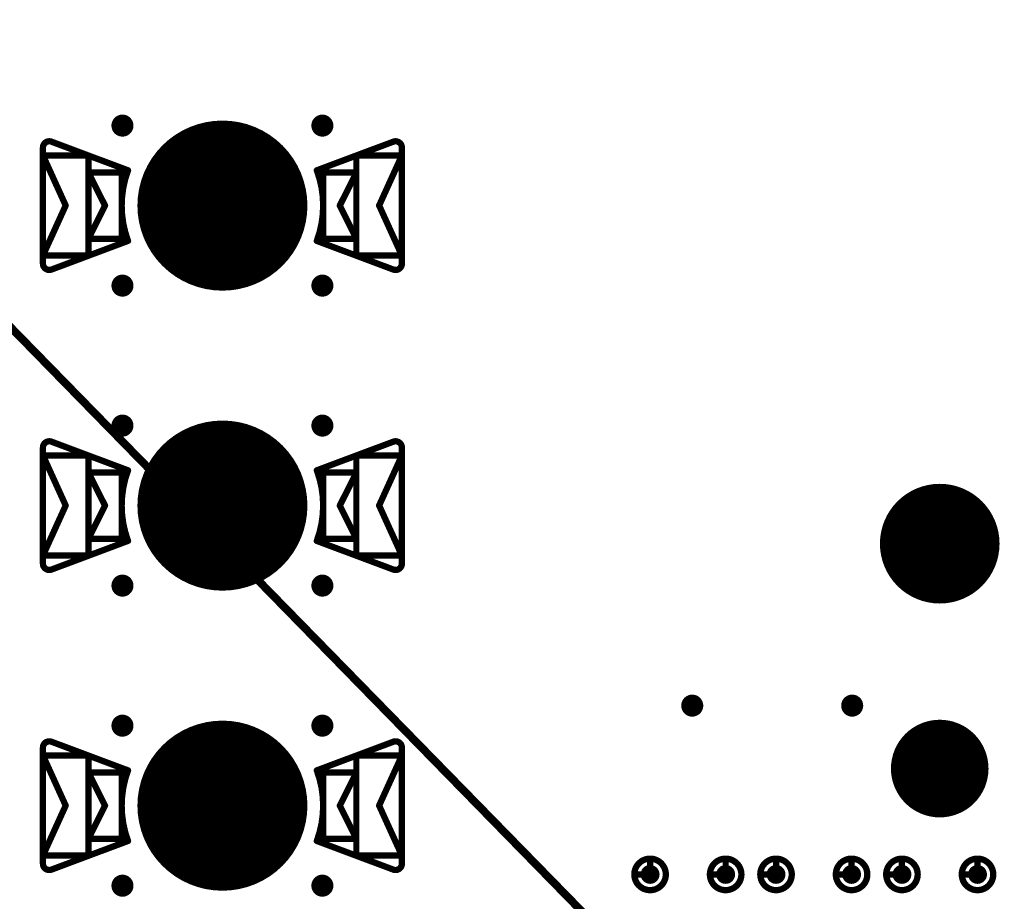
# Model space of a CAD drawing. Header units: millimetres. Extents: x 62 to 363, y 42 to 391.
# Tile 153 of 216: x 302 to 317, y 119 to 133. Entities that reach past the tile are written whole.
import ezdxf

# ---------------------------------------------------------------- set-up
doc = ezdxf.new("R2010")
doc.units = ezdxf.units.MM
for name, color, linetype in [('Mechanical8', 56, 'Continuous'), ('PadHoleLayer', 156, 'Continuous'), ('ViaHoleLayer', 16, 'Continuous')]:
    doc.layers.add(name, color=color, linetype=linetype)

# ---------------------------------------------------------------- blocks, each defined once
blk = doc.blocks.new('HARWIN_S9121_45R_56')
at = {"layer": 'Mechanical8'}
for points, const_width in [([(1.3, 0, 1), (-1.3, 0, 1)], 0.1), ([(-2.875, 0.921, 1), (-2.825, 0.921, 1)], 0.05), ([(-2.875, 0.921, 1), (-2.825, 0.921, 1)], 0.05), ([(-2.74, 1.015, 1), (-2.69, 1.015, 1)], 0.05), ([(-2.74, 1.015, 1), (-2.69, 1.015, 1)], 0.05), ([(2.69, 1.015, 1), (2.74, 1.015, 1)], 0.05), ([(2.69, 1.015, 1), (2.74, 1.015, 1)], 0.05), ([(2.825, 0.921, 1), (2.875, 0.921, 1)], 0.05), ([(2.825, 0.921, 1), (2.875, 0.921, 1)], 0.05), ([(-2.875, 0.791, 1), (-2.825, 0.791, 1)], 0.05), ([(-2.875, 0.791, 1), (-2.825, 0.791, 1)], 0.05), ([(-2.875, 0.791, 1), (-2.825, 0.791, 1)], 0.05), ([(-2.152, 0.791, 1), (-2.102, 0.791, 1)], 0.05), ([(-2.152, 0.791, 1), (-2.102, 0.791, 1)], 0.05), ([(2.103, 0.791, 1), (2.153, 0.791, 1)], 0.05), ([(2.103, 0.791, 1), (2.153, 0.791, 1)], 0.05), ([(2.825, 0.791, 1), (2.875, 0.791, 1)], 0.05), ([(2.825, 0.791, 1), (2.875, 0.791, 1)], 0.05), ([(2.825, 0.791, 1), (2.875, 0.791, 1)], 0.05), ([(-2.152, 0.525, 1), (-2.102, 0.525, 1)], 0.05), ([(-2.152, 0.525, 1), (-2.102, 0.525, 1)], 0.05), ([(-2.152, 0.525, 1), (-2.102, 0.525, 1)], 0.05), ([(-1.625, 0.525, 1), (-1.575, 0.525, 1)], 0.05), ([(-1.625, 0.525, 1), (-1.575, 0.525, 1)], 0.05), ([(-1.524, 0.56, 1), (-1.474, 0.56, 1)], 0.05), ([(-1.524, 0.56, 1), (-1.474, 0.56, 1)], 0.05), ([(-0.025, 0.5, 1), (0.025, 0.5, 1)], 0.05), ([(-0.025, 0.5, 1), (0.025, 0.5, 1)], 0.05), ([(1.474, 0.56, 1), (1.524, 0.56, 1)], 0.05), ([(1.474, 0.56, 1), (1.524, 0.56, 1)], 0.05), ([(1.575, 0.525, 1), (1.625, 0.525, 1)], 0.05), ([(1.575, 0.525, 1), (1.625, 0.525, 1)], 0.05), ([(2.103, 0.525, 1), (2.153, 0.525, 1)], 0.05), ([(2.103, 0.525, 1), (2.153, 0.525, 1)], 0.05), ([(2.103, 0.525, 1), (2.153, 0.525, 1)], 0.05), ([(-2.514, -0.002, 1), (-2.464, -0.002, 1)], 0.05), ([(-2.514, -0.002, 1), (-2.464, -0.002, 1)], 0.05), ([(-1.889, 0, 1), (-1.839, 0, 1)], 0.05), ([(-1.889, 0, 1), (-1.839, 0, 1)], 0.05), ([(-1.325, 0, 1), (-1.275, 0, 1)], 0.05), ([(-0.525, 0, 1), (-0.475, 0, 1)], 0.05), ([(-0.525, 0, 1), (-0.475, 0, 1)], 0.05), ([(-0.025, 0, 1), (0.025, 0, 1)], 0.05), ([(-0.025, 0, 1), (0.025, 0, 1)], 0.05), ([(-0.025, 0, 1), (0.025, 0, 1)], 0.05), ([(-0.025, 0, 1), (0.025, 0, 1)], 0.05), ([(-0.025, 0, 1), (0.025, 0, 1)], 0.05), ([(-0.025, 0, 1), (0.025, 0, 1)], 0.05), ([(-0.025, 0, 1), (0.025, 0, 1)], 0.05), ([(-0.025, 0, 1), (0.025, 0, 1)], 0.05), ([(0.475, 0, 1), (0.525, 0, 1)], 0.05), ([(0.475, 0, 1), (0.525, 0, 1)], 0.05), ([(1.275, 0, 1), (1.325, 0, 1)], 0.05), ([(1.839, 0, 1), (1.889, 0, 1)], 0.05), ([(1.839, 0, 1), (1.889, 0, 1)], 0.05), ([(2.464, -0.002, 1), (2.514, -0.002, 1)], 0.05), ([(2.464, -0.002, 1), (2.514, -0.002, 1)], 0.05), ([(-0.025, -0.5, 1), (0.025, -0.5, 1)], 0.05), ([(-0.025, -0.5, 1), (0.025, -0.5, 1)], 0.05), ([(-2.152, -0.525, 1), (-2.102, -0.525, 1)], 0.05), ([(-2.152, -0.525, 1), (-2.102, -0.525, 1)], 0.05), ([(-2.152, -0.525, 1), (-2.102, -0.525, 1)], 0.05), ([(-1.625, -0.525, 1), (-1.575, -0.525, 1)], 0.05), ([(-1.625, -0.525, 1), (-1.575, -0.525, 1)], 0.05), ([(-1.524, -0.56, 1), (-1.474, -0.56, 1)], 0.05), ([(-1.524, -0.56, 1), (-1.474, -0.56, 1)], 0.05), ([(1.474, -0.56, 1), (1.524, -0.56, 1)], 0.05), ([(1.474, -0.56, 1), (1.524, -0.56, 1)], 0.05), ([(1.575, -0.525, 1), (1.625, -0.525, 1)], 0.05), ([(1.575, -0.525, 1), (1.625, -0.525, 1)], 0.05), ([(2.103, -0.525, 1), (2.153, -0.525, 1)], 0.05), ([(2.103, -0.525, 1), (2.153, -0.525, 1)], 0.05), ([(2.103, -0.525, 1), (2.153, -0.525, 1)], 0.05), ([(-2.875, -0.795, 1), (-2.825, -0.795, 1)], 0.05), ([(-2.875, -0.795, 1), (-2.825, -0.795, 1)], 0.05), ([(-2.875, -0.795, 1), (-2.825, -0.795, 1)], 0.05), ([(-2.152, -0.795, 1), (-2.102, -0.795, 1)], 0.05), ([(-2.152, -0.795, 1), (-2.102, -0.795, 1)], 0.05), ([(2.103, -0.795, 1), (2.153, -0.795, 1)], 0.05), ([(2.103, -0.795, 1), (2.153, -0.795, 1)], 0.05), ([(2.825, -0.795, 1), (2.875, -0.795, 1)], 0.05), ([(2.825, -0.795, 1), (2.875, -0.795, 1)], 0.05), ([(2.825, -0.795, 1), (2.875, -0.795, 1)], 0.05), ([(-2.875, -0.921, 1), (-2.825, -0.921, 1)], 0.05), ([(-2.875, -0.921, 1), (-2.825, -0.921, 1)], 0.05), ([(2.825, -0.921, 1), (2.875, -0.921, 1)], 0.05), ([(2.825, -0.921, 1), (2.875, -0.921, 1)], 0.05), ([(-2.74, -1.015, 1), (-2.69, -1.015, 1)], 0.05), ([(-2.74, -1.015, 1), (-2.69, -1.015, 1)], 0.05), ([(2.69, -1.015, 1), (2.74, -1.015, 1)], 0.05), ([(2.69, -1.015, 1), (2.74, -1.015, 1)], 0.05)]:
    blk.add_lwpolyline(points, format="xyb", close=True, dxfattribs=dict(at, const_width=const_width))
at = {"layer": 'Mechanical8', "const_width": 0.1}
for points in [[(-2.85, 0.921, -0.523343), (-2.715, 1.015)], [(2.715, 1.015, -0.523343), (2.85, 0.921)], [(-1.499, -0.56, -0.180829), (-1.499, 0.56)], [(1.499, 0.56, -0.180829), (1.499, -0.56)], [(-2.715, -1.015, -0.523343), (-2.85, -0.921)], [(2.85, -0.921, -0.523343), (2.715, -1.015)]]:
    blk.add_lwpolyline(points, format="xyb", dxfattribs=at)
for points in [[(-2.85, 0.921), (-2.85, -0.921)], [(-1.499, 0.56), (-2.715, 1.015)], [(2.715, 1.015), (1.499, 0.56)], [(2.85, 0.921), (2.85, -0.921)], [(-2.85, 0.791), (-2.85, -0.795)], [(-2.489, -0.002), (-2.85, 0.791)], [(-2.127, 0.791), (-2.85, 0.791)], [(-2.127, 0.791), (-2.127, -0.795)], [(2.128, 0.791), (2.128, -0.795)], [(2.85, 0.791), (2.128, 0.791)], [(2.85, 0.791), (2.489, -0.002)], [(2.85, 0.791), (2.85, -0.795)], [(-2.127, 0.525), (-2.127, -0.525)], [(-1.864, 0), (-2.127, 0.525)], [(-1.6, 0.525), (-2.127, 0.525)], [(-1.6, 0.525), (-1.6, -0.525)], [(0, 0.5), (0, 0)], [(0, 0.5), (0, 0)], [(1.6, 0.525), (1.6, -0.525)], [(2.128, 0.525), (1.6, 0.525)], [(2.128, 0.525), (1.864, 0)], [(2.128, 0.525), (2.128, -0.525)], [(-2.489, -0.002), (-2.85, -0.795)], [(-1.864, 0), (-2.127, -0.525)], [(0, 0), (-0.5, 0)], [(0, 0), (-0.5, 0)], [(0, 0), (0, -0.5)], [(0, 0), (0, -0.5)], [(0.5, 0), (0, 0)], [(0.5, 0), (0, 0)], [(2.128, -0.525), (1.864, 0)], [(2.85, -0.795), (2.489, -0.002)], [(-1.499, -0.56), (-2.715, -1.015)], [(-1.6, -0.525), (-2.127, -0.525)], [(2.715, -1.015), (1.499, -0.56)], [(2.128, -0.525), (1.6, -0.525)], [(-2.127, -0.795), (-2.85, -0.795)], [(2.85, -0.795), (2.128, -0.795)]]:
    blk.add_lwpolyline(points, dxfattribs=at)
at = {"layer": 'PadHoleLayer', "const_width": 1.3}
blk.add_lwpolyline([(-0.65, 0, 1), (0.65, 0, 1)], format="xyb", close=True, dxfattribs=at)
blk = doc.blocks.new('HARWIN_S9121_45R_60')
at = {"layer": 'Mechanical8'}
for points, const_width in [([(1.3, 0, 1), (-1.3, 0, 1)], 0.1), ([(-2.875, 0.921, 1), (-2.825, 0.921, 1)], 0.05), ([(-2.875, 0.921, 1), (-2.825, 0.921, 1)], 0.05), ([(-2.74, 1.015, 1), (-2.69, 1.015, 1)], 0.05), ([(-2.74, 1.015, 1), (-2.69, 1.015, 1)], 0.05), ([(2.69, 1.015, 1), (2.74, 1.015, 1)], 0.05), ([(2.69, 1.015, 1), (2.74, 1.015, 1)], 0.05), ([(2.825, 0.921, 1), (2.875, 0.921, 1)], 0.05), ([(2.825, 0.921, 1), (2.875, 0.921, 1)], 0.05), ([(-2.875, 0.791, 1), (-2.825, 0.791, 1)], 0.05), ([(-2.875, 0.791, 1), (-2.825, 0.791, 1)], 0.05), ([(-2.875, 0.791, 1), (-2.825, 0.791, 1)], 0.05), ([(-2.152, 0.791, 1), (-2.102, 0.791, 1)], 0.05), ([(-2.152, 0.791, 1), (-2.102, 0.791, 1)], 0.05), ([(2.103, 0.791, 1), (2.153, 0.791, 1)], 0.05), ([(2.103, 0.791, 1), (2.153, 0.791, 1)], 0.05), ([(2.825, 0.791, 1), (2.875, 0.791, 1)], 0.05), ([(2.825, 0.791, 1), (2.875, 0.791, 1)], 0.05), ([(2.825, 0.791, 1), (2.875, 0.791, 1)], 0.05), ([(-2.152, 0.525, 1), (-2.102, 0.525, 1)], 0.05), ([(-2.152, 0.525, 1), (-2.102, 0.525, 1)], 0.05), ([(-2.152, 0.525, 1), (-2.102, 0.525, 1)], 0.05), ([(-1.625, 0.525, 1), (-1.575, 0.525, 1)], 0.05), ([(-1.625, 0.525, 1), (-1.575, 0.525, 1)], 0.05), ([(-1.524, 0.56, 1), (-1.474, 0.56, 1)], 0.05), ([(-1.524, 0.56, 1), (-1.474, 0.56, 1)], 0.05), ([(-0.025, 0.5, 1), (0.025, 0.5, 1)], 0.05), ([(-0.025, 0.5, 1), (0.025, 0.5, 1)], 0.05), ([(1.474, 0.56, 1), (1.524, 0.56, 1)], 0.05), ([(1.474, 0.56, 1), (1.524, 0.56, 1)], 0.05), ([(1.575, 0.525, 1), (1.625, 0.525, 1)], 0.05), ([(1.575, 0.525, 1), (1.625, 0.525, 1)], 0.05), ([(2.103, 0.525, 1), (2.153, 0.525, 1)], 0.05), ([(2.103, 0.525, 1), (2.153, 0.525, 1)], 0.05), ([(2.103, 0.525, 1), (2.153, 0.525, 1)], 0.05), ([(-2.514, -0.002, 1), (-2.464, -0.002, 1)], 0.05), ([(-2.514, -0.002, 1), (-2.464, -0.002, 1)], 0.05), ([(-1.889, 0, 1), (-1.839, 0, 1)], 0.05), ([(-1.889, 0, 1), (-1.839, 0, 1)], 0.05), ([(-1.325, 0, 1), (-1.275, 0, 1)], 0.05), ([(-0.525, 0, 1), (-0.475, 0, 1)], 0.05), ([(-0.525, 0, 1), (-0.475, 0, 1)], 0.05), ([(-0.025, 0, 1), (0.025, 0, 1)], 0.05), ([(-0.025, 0, 1), (0.025, 0, 1)], 0.05), ([(-0.025, 0, 1), (0.025, 0, 1)], 0.05), ([(-0.025, 0, 1), (0.025, 0, 1)], 0.05), ([(-0.025, 0, 1), (0.025, 0, 1)], 0.05), ([(-0.025, 0, 1), (0.025, 0, 1)], 0.05), ([(-0.025, 0, 1), (0.025, 0, 1)], 0.05), ([(-0.025, 0, 1), (0.025, 0, 1)], 0.05), ([(0.475, 0, 1), (0.525, 0, 1)], 0.05), ([(0.475, 0, 1), (0.525, 0, 1)], 0.05), ([(1.275, 0, 1), (1.325, 0, 1)], 0.05), ([(1.839, 0, 1), (1.889, 0, 1)], 0.05), ([(1.839, 0, 1), (1.889, 0, 1)], 0.05), ([(2.464, -0.002, 1), (2.514, -0.002, 1)], 0.05), ([(2.464, -0.002, 1), (2.514, -0.002, 1)], 0.05), ([(-0.025, -0.5, 1), (0.025, -0.5, 1)], 0.05), ([(-0.025, -0.5, 1), (0.025, -0.5, 1)], 0.05), ([(-2.152, -0.525, 1), (-2.102, -0.525, 1)], 0.05), ([(-2.152, -0.525, 1), (-2.102, -0.525, 1)], 0.05), ([(-2.152, -0.525, 1), (-2.102, -0.525, 1)], 0.05), ([(-1.625, -0.525, 1), (-1.575, -0.525, 1)], 0.05), ([(-1.625, -0.525, 1), (-1.575, -0.525, 1)], 0.05), ([(-1.524, -0.56, 1), (-1.474, -0.56, 1)], 0.05), ([(-1.524, -0.56, 1), (-1.474, -0.56, 1)], 0.05), ([(1.474, -0.56, 1), (1.524, -0.56, 1)], 0.05), ([(1.474, -0.56, 1), (1.524, -0.56, 1)], 0.05), ([(1.575, -0.525, 1), (1.625, -0.525, 1)], 0.05), ([(1.575, -0.525, 1), (1.625, -0.525, 1)], 0.05), ([(2.103, -0.525, 1), (2.153, -0.525, 1)], 0.05), ([(2.103, -0.525, 1), (2.153, -0.525, 1)], 0.05), ([(2.103, -0.525, 1), (2.153, -0.525, 1)], 0.05), ([(-2.875, -0.795, 1), (-2.825, -0.795, 1)], 0.05), ([(-2.875, -0.795, 1), (-2.825, -0.795, 1)], 0.05), ([(-2.875, -0.795, 1), (-2.825, -0.795, 1)], 0.05), ([(-2.152, -0.795, 1), (-2.102, -0.795, 1)], 0.05), ([(-2.152, -0.795, 1), (-2.102, -0.795, 1)], 0.05), ([(2.103, -0.795, 1), (2.153, -0.795, 1)], 0.05), ([(2.103, -0.795, 1), (2.153, -0.795, 1)], 0.05), ([(2.825, -0.795, 1), (2.875, -0.795, 1)], 0.05), ([(2.825, -0.795, 1), (2.875, -0.795, 1)], 0.05), ([(2.825, -0.795, 1), (2.875, -0.795, 1)], 0.05), ([(-2.875, -0.921, 1), (-2.825, -0.921, 1)], 0.05), ([(-2.875, -0.921, 1), (-2.825, -0.921, 1)], 0.05), ([(2.825, -0.921, 1), (2.875, -0.921, 1)], 0.05), ([(2.825, -0.921, 1), (2.875, -0.921, 1)], 0.05), ([(-2.74, -1.015, 1), (-2.69, -1.015, 1)], 0.05), ([(-2.74, -1.015, 1), (-2.69, -1.015, 1)], 0.05), ([(2.69, -1.015, 1), (2.74, -1.015, 1)], 0.05), ([(2.69, -1.015, 1), (2.74, -1.015, 1)], 0.05)]:
    blk.add_lwpolyline(points, format="xyb", close=True, dxfattribs=dict(at, const_width=const_width))
at = {"layer": 'Mechanical8', "const_width": 0.1}
for points in [[(-2.85, 0.921, -0.523343), (-2.715, 1.015)], [(2.715, 1.015, -0.523343), (2.85, 0.921)], [(-1.499, -0.56, -0.180829), (-1.499, 0.56)], [(1.499, 0.56, -0.180829), (1.499, -0.56)], [(-2.715, -1.015, -0.523343), (-2.85, -0.921)], [(2.85, -0.921, -0.523343), (2.715, -1.015)]]:
    blk.add_lwpolyline(points, format="xyb", dxfattribs=at)
for points in [[(-2.85, 0.921), (-2.85, -0.921)], [(-1.499, 0.56), (-2.715, 1.015)], [(2.715, 1.015), (1.499, 0.56)], [(2.85, 0.921), (2.85, -0.921)], [(-2.85, 0.791), (-2.85, -0.795)], [(-2.489, -0.002), (-2.85, 0.791)], [(-2.127, 0.791), (-2.85, 0.791)], [(-2.127, 0.791), (-2.127, -0.795)], [(2.128, 0.791), (2.128, -0.795)], [(2.85, 0.791), (2.128, 0.791)], [(2.85, 0.791), (2.489, -0.002)], [(2.85, 0.791), (2.85, -0.795)], [(-2.127, 0.525), (-2.127, -0.525)], [(-1.864, 0), (-2.127, 0.525)], [(-1.6, 0.525), (-2.127, 0.525)], [(-1.6, 0.525), (-1.6, -0.525)], [(0, 0.5), (0, 0)], [(0, 0.5), (0, 0)], [(1.6, 0.525), (1.6, -0.525)], [(2.128, 0.525), (1.6, 0.525)], [(2.128, 0.525), (1.864, 0)], [(2.128, 0.525), (2.128, -0.525)], [(-2.489, -0.002), (-2.85, -0.795)], [(-1.864, 0), (-2.127, -0.525)], [(0, 0), (-0.5, 0)], [(0, 0), (-0.5, 0)], [(0, 0), (0, -0.5)], [(0, 0), (0, -0.5)], [(0.5, 0), (0, 0)], [(0.5, 0), (0, 0)], [(2.128, -0.525), (1.864, 0)], [(2.85, -0.795), (2.489, -0.002)], [(-1.499, -0.56), (-2.715, -1.015)], [(-1.6, -0.525), (-2.127, -0.525)], [(2.715, -1.015), (1.499, -0.56)], [(2.128, -0.525), (1.6, -0.525)], [(-2.127, -0.795), (-2.85, -0.795)], [(2.85, -0.795), (2.128, -0.795)]]:
    blk.add_lwpolyline(points, dxfattribs=at)
at = {"layer": 'PadHoleLayer', "const_width": 1.3}
blk.add_lwpolyline([(-0.65, 0, 1), (0.65, 0, 1)], format="xyb", close=True, dxfattribs=at)
blk = doc.blocks.new('HARWIN_S9121_45R_62')
at = {"layer": 'Mechanical8'}
for points, const_width in [([(1.3, 0, 1), (-1.3, 0, 1)], 0.1), ([(-2.875, 0.921, 1), (-2.825, 0.921, 1)], 0.05), ([(-2.875, 0.921, 1), (-2.825, 0.921, 1)], 0.05), ([(-2.74, 1.015, 1), (-2.69, 1.015, 1)], 0.05), ([(-2.74, 1.015, 1), (-2.69, 1.015, 1)], 0.05), ([(2.69, 1.015, 1), (2.74, 1.015, 1)], 0.05), ([(2.69, 1.015, 1), (2.74, 1.015, 1)], 0.05), ([(2.825, 0.921, 1), (2.875, 0.921, 1)], 0.05), ([(2.825, 0.921, 1), (2.875, 0.921, 1)], 0.05), ([(-2.875, 0.791, 1), (-2.825, 0.791, 1)], 0.05), ([(-2.875, 0.791, 1), (-2.825, 0.791, 1)], 0.05), ([(-2.875, 0.791, 1), (-2.825, 0.791, 1)], 0.05), ([(-2.152, 0.791, 1), (-2.102, 0.791, 1)], 0.05), ([(-2.152, 0.791, 1), (-2.102, 0.791, 1)], 0.05), ([(2.103, 0.791, 1), (2.153, 0.791, 1)], 0.05), ([(2.103, 0.791, 1), (2.153, 0.791, 1)], 0.05), ([(2.825, 0.791, 1), (2.875, 0.791, 1)], 0.05), ([(2.825, 0.791, 1), (2.875, 0.791, 1)], 0.05), ([(2.825, 0.791, 1), (2.875, 0.791, 1)], 0.05), ([(-2.152, 0.525, 1), (-2.102, 0.525, 1)], 0.05), ([(-2.152, 0.525, 1), (-2.102, 0.525, 1)], 0.05), ([(-2.152, 0.525, 1), (-2.102, 0.525, 1)], 0.05), ([(-1.625, 0.525, 1), (-1.575, 0.525, 1)], 0.05), ([(-1.625, 0.525, 1), (-1.575, 0.525, 1)], 0.05), ([(-1.524, 0.56, 1), (-1.474, 0.56, 1)], 0.05), ([(-1.524, 0.56, 1), (-1.474, 0.56, 1)], 0.05), ([(-0.025, 0.5, 1), (0.025, 0.5, 1)], 0.05), ([(-0.025, 0.5, 1), (0.025, 0.5, 1)], 0.05), ([(1.474, 0.56, 1), (1.524, 0.56, 1)], 0.05), ([(1.474, 0.56, 1), (1.524, 0.56, 1)], 0.05), ([(1.575, 0.525, 1), (1.625, 0.525, 1)], 0.05), ([(1.575, 0.525, 1), (1.625, 0.525, 1)], 0.05), ([(2.103, 0.525, 1), (2.153, 0.525, 1)], 0.05), ([(2.103, 0.525, 1), (2.153, 0.525, 1)], 0.05), ([(2.103, 0.525, 1), (2.153, 0.525, 1)], 0.05), ([(-2.514, -0.002, 1), (-2.464, -0.002, 1)], 0.05), ([(-2.514, -0.002, 1), (-2.464, -0.002, 1)], 0.05), ([(-1.889, 0, 1), (-1.839, 0, 1)], 0.05), ([(-1.889, 0, 1), (-1.839, 0, 1)], 0.05), ([(-1.325, 0, 1), (-1.275, 0, 1)], 0.05), ([(-0.525, 0, 1), (-0.475, 0, 1)], 0.05), ([(-0.525, 0, 1), (-0.475, 0, 1)], 0.05), ([(-0.025, 0, 1), (0.025, 0, 1)], 0.05), ([(-0.025, 0, 1), (0.025, 0, 1)], 0.05), ([(-0.025, 0, 1), (0.025, 0, 1)], 0.05), ([(-0.025, 0, 1), (0.025, 0, 1)], 0.05), ([(-0.025, 0, 1), (0.025, 0, 1)], 0.05), ([(-0.025, 0, 1), (0.025, 0, 1)], 0.05), ([(-0.025, 0, 1), (0.025, 0, 1)], 0.05), ([(-0.025, 0, 1), (0.025, 0, 1)], 0.05), ([(0.475, 0, 1), (0.525, 0, 1)], 0.05), ([(0.475, 0, 1), (0.525, 0, 1)], 0.05), ([(1.275, 0, 1), (1.325, 0, 1)], 0.05), ([(1.839, 0, 1), (1.889, 0, 1)], 0.05), ([(1.839, 0, 1), (1.889, 0, 1)], 0.05), ([(2.464, -0.002, 1), (2.514, -0.002, 1)], 0.05), ([(2.464, -0.002, 1), (2.514, -0.002, 1)], 0.05), ([(-0.025, -0.5, 1), (0.025, -0.5, 1)], 0.05), ([(-0.025, -0.5, 1), (0.025, -0.5, 1)], 0.05), ([(-2.152, -0.525, 1), (-2.102, -0.525, 1)], 0.05), ([(-2.152, -0.525, 1), (-2.102, -0.525, 1)], 0.05), ([(-2.152, -0.525, 1), (-2.102, -0.525, 1)], 0.05), ([(-1.625, -0.525, 1), (-1.575, -0.525, 1)], 0.05), ([(-1.625, -0.525, 1), (-1.575, -0.525, 1)], 0.05), ([(-1.524, -0.56, 1), (-1.474, -0.56, 1)], 0.05), ([(-1.524, -0.56, 1), (-1.474, -0.56, 1)], 0.05), ([(1.474, -0.56, 1), (1.524, -0.56, 1)], 0.05), ([(1.474, -0.56, 1), (1.524, -0.56, 1)], 0.05), ([(1.575, -0.525, 1), (1.625, -0.525, 1)], 0.05), ([(1.575, -0.525, 1), (1.625, -0.525, 1)], 0.05), ([(2.103, -0.525, 1), (2.153, -0.525, 1)], 0.05), ([(2.103, -0.525, 1), (2.153, -0.525, 1)], 0.05), ([(2.103, -0.525, 1), (2.153, -0.525, 1)], 0.05), ([(-2.875, -0.795, 1), (-2.825, -0.795, 1)], 0.05), ([(-2.875, -0.795, 1), (-2.825, -0.795, 1)], 0.05), ([(-2.875, -0.795, 1), (-2.825, -0.795, 1)], 0.05), ([(-2.152, -0.795, 1), (-2.102, -0.795, 1)], 0.05), ([(-2.152, -0.795, 1), (-2.102, -0.795, 1)], 0.05), ([(2.103, -0.795, 1), (2.153, -0.795, 1)], 0.05), ([(2.103, -0.795, 1), (2.153, -0.795, 1)], 0.05), ([(2.825, -0.795, 1), (2.875, -0.795, 1)], 0.05), ([(2.825, -0.795, 1), (2.875, -0.795, 1)], 0.05), ([(2.825, -0.795, 1), (2.875, -0.795, 1)], 0.05), ([(-2.875, -0.921, 1), (-2.825, -0.921, 1)], 0.05), ([(-2.875, -0.921, 1), (-2.825, -0.921, 1)], 0.05), ([(2.825, -0.921, 1), (2.875, -0.921, 1)], 0.05), ([(2.825, -0.921, 1), (2.875, -0.921, 1)], 0.05), ([(-2.74, -1.015, 1), (-2.69, -1.015, 1)], 0.05), ([(-2.74, -1.015, 1), (-2.69, -1.015, 1)], 0.05), ([(2.69, -1.015, 1), (2.74, -1.015, 1)], 0.05), ([(2.69, -1.015, 1), (2.74, -1.015, 1)], 0.05)]:
    blk.add_lwpolyline(points, format="xyb", close=True, dxfattribs=dict(at, const_width=const_width))
at = {"layer": 'Mechanical8', "const_width": 0.1}
for points in [[(-2.85, 0.921, -0.523343), (-2.715, 1.015)], [(2.715, 1.015, -0.523343), (2.85, 0.921)], [(-1.499, -0.56, -0.180829), (-1.499, 0.56)], [(1.499, 0.56, -0.180829), (1.499, -0.56)], [(-2.715, -1.015, -0.523343), (-2.85, -0.921)], [(2.85, -0.921, -0.523343), (2.715, -1.015)]]:
    blk.add_lwpolyline(points, format="xyb", dxfattribs=at)
for points in [[(-2.85, 0.921), (-2.85, -0.921)], [(-1.499, 0.56), (-2.715, 1.015)], [(2.715, 1.015), (1.499, 0.56)], [(2.85, 0.921), (2.85, -0.921)], [(-2.85, 0.791), (-2.85, -0.795)], [(-2.489, -0.002), (-2.85, 0.791)], [(-2.127, 0.791), (-2.85, 0.791)], [(-2.127, 0.791), (-2.127, -0.795)], [(2.128, 0.791), (2.128, -0.795)], [(2.85, 0.791), (2.128, 0.791)], [(2.85, 0.791), (2.489, -0.002)], [(2.85, 0.791), (2.85, -0.795)], [(-2.127, 0.525), (-2.127, -0.525)], [(-1.864, 0), (-2.127, 0.525)], [(-1.6, 0.525), (-2.127, 0.525)], [(-1.6, 0.525), (-1.6, -0.525)], [(0, 0.5), (0, 0)], [(0, 0.5), (0, 0)], [(1.6, 0.525), (1.6, -0.525)], [(2.128, 0.525), (1.6, 0.525)], [(2.128, 0.525), (1.864, 0)], [(2.128, 0.525), (2.128, -0.525)], [(-2.489, -0.002), (-2.85, -0.795)], [(-1.864, 0), (-2.127, -0.525)], [(0, 0), (-0.5, 0)], [(0, 0), (-0.5, 0)], [(0, 0), (0, -0.5)], [(0, 0), (0, -0.5)], [(0.5, 0), (0, 0)], [(0.5, 0), (0, 0)], [(2.128, -0.525), (1.864, 0)], [(2.85, -0.795), (2.489, -0.002)], [(-1.499, -0.56), (-2.715, -1.015)], [(-1.6, -0.525), (-2.127, -0.525)], [(2.715, -1.015), (1.499, -0.56)], [(2.128, -0.525), (1.6, -0.525)], [(-2.127, -0.795), (-2.85, -0.795)], [(2.85, -0.795), (2.128, -0.795)]]:
    blk.add_lwpolyline(points, dxfattribs=at)
at = {"layer": 'PadHoleLayer', "const_width": 1.3}
blk.add_lwpolyline([(-0.65, 0, 1), (0.65, 0, 1)], format="xyb", close=True, dxfattribs=at)
blk = doc.blocks.new('SAMTEC_SEAM8_40_S02_0_S_10_2_GP_K_HP_1862')
at = {"layer": 'Mechanical8'}
for points, const_width in [([(15.85, 4.6, 1), (15.35, 4.6, 1)], 0.1), ([(15.575, 4.85, 1), (15.625, 4.85, 1)], 0.05), ([(15.325, 4.6, 1), (15.375, 4.6, 1)], 0.05), ([(15.575, 4.6, 1), (15.625, 4.6, 1)], 0.05), ([(15.575, 4.6, 1), (15.625, 4.6, 1)], 0.05), ([(15.825, 4.6, 1), (15.875, 4.6, 1)], 0.05), ([(15.825, 4.6, 1), (15.875, 4.6, 1)], 0.05), ([(15.85, 3.4, 1), (15.35, 3.4, 1)], 0.1), ([(15.575, 3.65, 1), (15.625, 3.65, 1)], 0.05), ([(15.325, 3.4, 1), (15.375, 3.4, 1)], 0.05), ([(15.575, 3.4, 1), (15.625, 3.4, 1)], 0.05), ([(15.575, 3.4, 1), (15.625, 3.4, 1)], 0.05), ([(15.825, 3.4, 1), (15.875, 3.4, 1)], 0.05), ([(15.825, 3.4, 1), (15.875, 3.4, 1)], 0.05), ([(15.85, 2.6, 1), (15.35, 2.6, 1)], 0.1), ([(15.575, 2.85, 1), (15.625, 2.85, 1)], 0.05), ([(15.325, 2.6, 1), (15.375, 2.6, 1)], 0.05), ([(15.575, 2.6, 1), (15.625, 2.6, 1)], 0.05), ([(15.575, 2.6, 1), (15.625, 2.6, 1)], 0.05), ([(15.825, 2.6, 1), (15.875, 2.6, 1)], 0.05), ([(15.825, 2.6, 1), (15.875, 2.6, 1)], 0.05), ([(15.85, 1.4, 1), (15.35, 1.4, 1)], 0.1), ([(15.575, 1.65, 1), (15.625, 1.65, 1)], 0.05), ([(15.325, 1.4, 1), (15.375, 1.4, 1)], 0.05), ([(15.575, 1.4, 1), (15.625, 1.4, 1)], 0.05), ([(15.575, 1.4, 1), (15.625, 1.4, 1)], 0.05), ([(15.825, 1.4, 1), (15.875, 1.4, 1)], 0.05), ([(15.825, 1.4, 1), (15.875, 1.4, 1)], 0.05), ([(21.75, 0, 1), (19.95, 0, 1)], 0.1), ([(15.85, 0.6, 1), (15.35, 0.6, 1)], 0.1), ([(15.575, 0.85, 1), (15.625, 0.85, 1)], 0.05), ([(15.325, 0.6, 1), (15.375, 0.6, 1)], 0.05), ([(15.575, 0.6, 1), (15.625, 0.6, 1)], 0.05), ([(15.575, 0.6, 1), (15.625, 0.6, 1)], 0.05), ([(15.825, 0.6, 1), (15.875, 0.6, 1)], 0.05), ([(15.825, 0.6, 1), (15.875, 0.6, 1)], 0.05), ([(18.005, 0, 1), (16.555, 0, 1)], 0.1), ([(17.255, 0.5, 1), (17.305, 0.5, 1)], 0.05), ([(20.825, 0.5, 1), (20.875, 0.5, 1)], 0.05), ([(16.53, 0, 1), (16.58, 0, 1)], 0.05), ([(16.755, 0, 1), (16.805, 0, 1)], 0.05), ([(17.255, 0, 1), (17.305, 0, 1)], 0.05), ([(17.255, 0, 1), (17.305, 0, 1)], 0.05), ([(17.255, 0, 1), (17.305, 0, 1)], 0.05), ([(17.255, 0, 1), (17.305, 0, 1)], 0.05), ([(17.755, 0, 1), (17.805, 0, 1)], 0.05), ([(17.98, 0, 1), (18.03, 0, 1)], 0.05), ([(19.925, 0, 1), (19.975, 0, 1)], 0.05), ([(20.325, 0, 1), (20.375, 0, 1)], 0.05), ([(20.825, 0, 1), (20.875, 0, 1)], 0.05), ([(20.825, 0, 1), (20.875, 0, 1)], 0.05), ([(20.825, 0, 1), (20.875, 0, 1)], 0.05), ([(20.825, 0, 1), (20.875, 0, 1)], 0.05), ([(21.325, 0, 1), (21.375, 0, 1)], 0.05), ([(21.725, 0, 1), (21.775, 0, 1)], 0.05), ([(15.85, -0.6, 1), (15.35, -0.6, 1)], 0.1), ([(15.575, -0.35, 1), (15.625, -0.35, 1)], 0.05), ([(17.255, -0.5, 1), (17.305, -0.5, 1)], 0.05), ([(20.825, -0.5, 1), (20.875, -0.5, 1)], 0.05), ([(15.325, -0.6, 1), (15.375, -0.6, 1)], 0.05), ([(15.575, -0.6, 1), (15.625, -0.6, 1)], 0.05), ([(15.575, -0.6, 1), (15.625, -0.6, 1)], 0.05), ([(15.825, -0.6, 1), (15.875, -0.6, 1)], 0.05), ([(15.825, -0.6, 1), (15.875, -0.6, 1)], 0.05)]:
    blk.add_lwpolyline(points, format="xyb", close=True, dxfattribs=dict(at, const_width=const_width))
at = {"layer": 'Mechanical8', "const_width": 0.1}
for points in [[(15.6, 4.85), (15.6, 4.6)], [(15.6, 4.6), (15.85, 4.6)], [(15.6, 3.65), (15.6, 3.4)], [(15.6, 3.4), (15.85, 3.4)], [(15.6, 2.85), (15.6, 2.6)], [(15.6, 2.6), (15.85, 2.6)], [(15.6, 1.65), (15.6, 1.4)], [(15.6, 1.4), (15.85, 1.4)], [(15.6, 0.85), (15.6, 0.6)], [(15.6, 0.6), (15.85, 0.6)], [(17.28, 0.5), (17.28, 0)], [(20.85, 0.5), (20.85, 0)], [(16.78, 0), (17.28, 0)], [(17.28, 0), (17.78, 0)], [(17.28, 0), (17.28, -0.5)], [(20.35, 0), (20.85, 0)], [(20.85, 0), (20.85, -0.5)], [(20.85, 0), (21.35, 0)], [(15.6, -0.35), (15.6, -0.6)], [(15.6, -0.6), (15.85, -0.6)]]:
    blk.add_lwpolyline(points, dxfattribs=at)
at = {"layer": 'PadHoleLayer'}
for points, const_width in [([(15.525, 4.6, 1), (15.675, 4.6, 1)], 0.15), ([(15.525, 3.4, 1), (15.675, 3.4, 1)], 0.15), ([(15.525, 2.6, 1), (15.675, 2.6, 1)], 0.15), ([(15.525, 1.4, 1), (15.675, 1.4, 1)], 0.15), ([(20.4, 0, 1), (21.3, 0, 1)], 0.9), ([(15.525, 0.6, 1), (15.675, 0.6, 1)], 0.15), ([(16.918, 0, 1), (17.643, 0, 1)], 0.725), ([(15.525, -0.6, 1), (15.675, -0.6, 1)], 0.15)]:
    blk.add_lwpolyline(points, format="xyb", close=True, dxfattribs=dict(at, const_width=const_width))

msp = doc.modelspace()

# ---------------------------------------------------------------- linework, layer by layer
at = {"layer": 'Mechanical8', "const_width": 0.127}
msp.add_lwpolyline([(214.2, 217.25), (352.2, 76.2)], dxfattribs=at)
at = {"layer": 'ViaHoleLayer', "const_width": 0.175}
for points in [[(303.125, 131.286, 1), (303.3, 131.286, 1)], [(306.3, 131.286, 1), (306.475, 131.286, 1)], [(303.125, 128.746, 1), (303.3, 128.746, 1)], [(306.3, 128.746, 1), (306.475, 128.746, 1)], [(303.125, 126.524, 1), (303.3, 126.524, 1)], [(306.3, 126.524, 1), (306.475, 126.524, 1)], [(303.125, 123.984, 1), (303.3, 123.984, 1)], [(306.3, 123.984, 1), (306.475, 123.984, 1)], [(312.174, 122.079, 1), (312.349, 122.079, 1)], [(314.714, 122.079, 1), (314.889, 122.079, 1)], [(303.125, 121.761, 1), (303.3, 121.761, 1)], [(306.3, 121.761, 1), (306.475, 121.761, 1)], [(303.125, 119.221, 1), (303.3, 119.221, 1)], [(306.3, 119.221, 1), (306.475, 119.221, 1)]]:
    msp.add_lwpolyline(points, format="xyb", close=True, dxfattribs=at)

# ---------------------------------------------------------------- block references
for name, p, rotation in [('HARWIN_S9121_45R_62', (304.8, 130.016), 180), ('HARWIN_S9121_45R_60', (304.8, 125.254), 180), ('SAMTEC_SEAM8_40_S02_0_S_10_2_GP_K_HP_1862', (316.192, 103.8), 90), ('HARWIN_S9121_45R_56', (304.8, 120.491), 180)]:
    msp.add_blockref(name, p, dxfattribs=dict(rotation=rotation))

doc.saveas('drawing.dxf')
